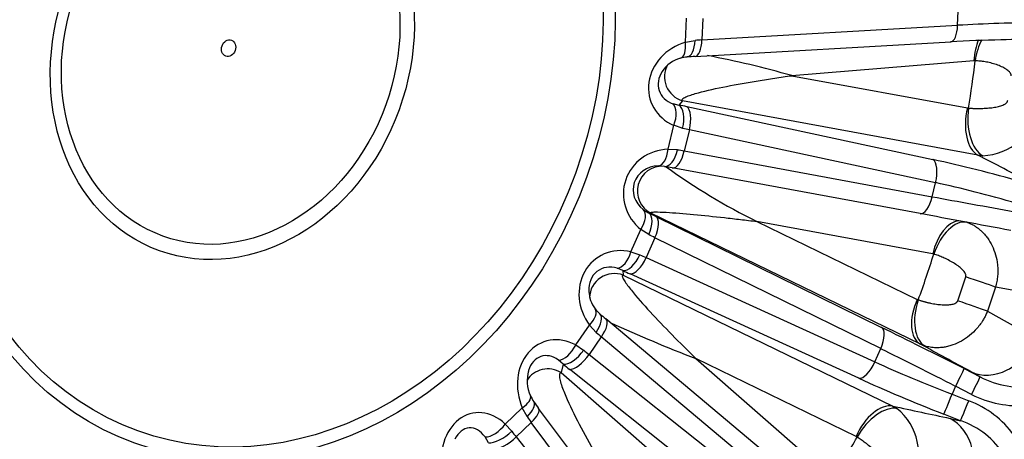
# Model space of a CAD drawing. Header units: millimetres. Extents: x 0 to 2970, y 0 to 2100.
# Tile 8 of 24: x 2029 to 2266, y 523 to 624. Entities that reach past the tile are written whole.
import ezdxf

# ---------------------------------------------------------------- set-up
doc = ezdxf.new("R2010")
doc.units = ezdxf.units.MM
doc.header["$LTSCALE"] = 10
doc.layers.add('CAP560C', color=7, linetype='Continuous')
doc.layers.add('Default', color=7, linetype='Continuous')

# ---------------------------------------------------------------- blocks, each defined once
blk = doc.blocks.new('SE1')
at = {"layer": 'CAP560C', "color": 7, "linetype": 'Continuous'}
for p, q in [((2255.1, 622.82), (2255.26, 626.25)), ((2189.37, 618.72), (2189.62, 624.53)), ((2193.6, 624.45), (2193.37, 619.29)), ((2193.37, 619.29), (2255.1, 622.82)), ((2189.37, 618.72), (2191.69, 619.18)), ((2191.69, 615.29), (2253.42, 618.82)), ((2259.05, 614.23), (2215.03, 610.65)), ((2259.34, 614.24), (2259.05, 614.23)), ((2215.03, 610.65), (2257.45, 602.84)), ((2186.36, 603.89), (2187.82, 603.55)), ((2188.64, 604.58), (2187.82, 603.55)), ((2259.97, 591.43), (2188.64, 604.58)), ((2189.71, 603.16), (2249.15, 590.37)), ((2257.45, 602.84), (2257.73, 602.81)), ((2185.18, 592.89), (2186.55, 598.65)), ((2188.71, 597.92), (2186.55, 598.65)), ((2190.33, 597.58), (2189.11, 592.47)), ((2249.77, 584.79), (2190.33, 597.58)), ((2185.18, 592.89), (2187.48, 592.77)), ((2189.11, 592.47), (2248.96, 581.39)), ((2261.15, 591.31), (2259.97, 591.43)), ((2184.3, 588.74), (2182.78, 588.85)), ((2246.04, 577.31), (2186.2, 588.38)), ((2248.96, 581.39), (2249.77, 584.79)), ((2179.2, 578.27), (2180.49, 577.49)), ((2181.05, 577.41), (2180.49, 577.49)), ((2246.11, 545.77), (2181.05, 577.41)), ((2182.22, 576.64), (2236.73, 549.81)), ((2249.07, 567.6), (2206.65, 575.42)), ((2206.65, 575.42), (2245.35, 556.6)), ((2176.2, 568.09), (2178.62, 573.5)), ((2180.53, 572.24), (2178.62, 573.5)), ((2182.01, 571.5), (2179.87, 566.7)), ((2236.52, 544.68), (2182.01, 571.5)), ((2176.2, 568.09), (2178.37, 567.39)), ((2179.87, 566.7), (2235.09, 541.48)), ((2249.34, 567.53), (2249.07, 567.6)), ((2174.27, 563.55), (2172.89, 564.13)), ((2174.27, 563.55), (2174.37, 562.45)), ((2174.37, 562.45), (2239.44, 530.81)), ((2231.25, 537.52), (2176.02, 562.74)), ((2255.11, 556.25), (2257.06, 562.01)), ((2264.27, 559.57), (2262.29, 553.71)), ((2277.37, 557.17), (2264.27, 559.57)), ((2245.35, 556.6), (2245.6, 556.49)), ((2217.27, 512.26), (2170.15, 551.88)), ((2262.29, 553.71), (2273.99, 547.19)), ((2162.88, 545.57), (2166.22, 550.37)), ((2167.79, 548.62), (2166.22, 550.37)), ((2169.07, 547.53), (2166.11, 543.27)), ((2216.18, 507.91), (2169.07, 547.53)), ((2162.88, 545.57), (2164.8, 544.32)), ((2235.09, 541.48), (2236.52, 544.68)), ((2247.2, 545.33), (2246.11, 545.77)), ((2166.11, 543.27), (2214.21, 505.08)), ((2230.57, 523.46), (2191.88, 542.28)), ((2191.88, 542.28), (2224.9, 513.4)), ((2159.88, 540.91), (2158.73, 541.93)), ((2159.88, 540.91), (2159.35, 538.9)), ((2209.51, 501.49), (2161.4, 539.69)), ((2256.65, 539.86), (2260.52, 537.91)), ((2159.35, 538.9), (2214.88, 490.34)), ((2260.52, 537.91), (2258.3, 539.12)), ((2254.61, 535.58), (2253.76, 533.67)), ((2258.47, 533.63), (2254.61, 535.58)), ((2253.76, 533.67), (2257.79, 532.09)), ((2145.88, 526.45), (2149.98, 530.4)), ((2151.14, 528.25), (2149.98, 530.4)), ((2191.55, 479.73), (2153.93, 530.25)), ((2239.44, 530.81), (2240.46, 530.21)), ((2255.78, 527.28), (2251.75, 528.87)), ((2253.27, 527.82), (2255.78, 527.28)), ((2145.88, 526.45), (2147.47, 524.72)), ((2152.15, 526.86), (2148.52, 523.36)), ((2189.77, 476.34), (2152.15, 526.86)), ((2141.86, 521.96), (2140.99, 523.35)), ((2148.52, 523.36), (2187.36, 474.01)), ((2230.81, 523.32), (2230.57, 523.46))]:
    blk.add_line(p, q, dxfattribs=at)
for centre, radius, start, end in [((2274.21, 252.39), 367.02, 91.3491, 93.2485), ((2275.92, 223.02), 396.43, 90.0487, 91.4953), ((2190.3, 607.4), 7.79, 105.952, 146.7737), ((2189.96, 608.94), 6.19, 91.626, 106.7992), ((2205.37, 378.51), 237.18, 93.3065, 93.7695), ((2151.94, 390.71), 228.82, 73.9927, 79.2291), ((2260.58, 605.54), 14.25, 272.2946, 349.4702), ((2271.29, 707.35), 146.92, 233.8916, 243.9005), ((2173.35, 558.74), 7.27, 181.0021, 217.6217), ((2173.94, 559.01), 7.88, 216.5289, 228.2708), ((2361.68, 779.4), 297.4, 229.5391, 229.9084), ((2357.69, 966.69), 455.65, 245.8577, 248.6592), ((2159.95, 536.91), 8.78, 163.7764, 204.1601), ((2270.09, 555.33), 19.88, 241.2086, 281.2183), ((2159.92, 536.71), 8.65, 202.9755, 214.4529), ((2269.61, 554.96), 24.06, 242.4404, 275.7004), ((2271.52, 617.62), 146.5, 215.8584, 216.6123), ((2231.61, 519.32), 14.03, 332.8664, 50.9094), ((2249.28, 509.53), 24.1, 36.1123, 69.3358), ((2249.66, 508.76), 19.51, 31.0385, 71.7111)]:
    blk.add_arc(centre, radius, start, end, dxfattribs=at)
for centre, major_axis, ratio, start_param, end_param in [((2076, 618.42), (95.19, 263.32), 0.827748, 0, 3.141593), ((2110.39, 605.99), (77.83, 215.31), 0.827748, 3.163043, 6.261735), ((2120.75, 602.24), (-77.92, -215.55), 0.827748, 0.007663, 3.13393), ((2275.04, 617.53), (-50.06, -0.37), 0.118274, 4.702165, 5.121107), ((2253.13, 623.81), (-0.29, 4.99), 0.392357, 3.141593, 4.489414), ((2192.25, 608.47), (11.21, 4.14), 0.890246, 1.499713, 3.889853), ((2186.73, 619.67), (-1.43, 4.79), 0.478274, 3.14839, 4.371744), ((2189.44, 620.16), (-0.33, 4.99), 0.448142, 3.1424, 4.48479), ((2205.34, 616.29), (-30.04, -0.31), 0.113423, -1.162175, -1.100315), ((2191.4, 620.29), (-0.29, 4.99), 0.392357, 3.141593, 4.489414), ((2264.33, 612.33), (0.81, -9.97), 0.524913, 3.899961, 4.477322), ((2264.61, 612.33), (-0.49, -9.99), 0.543822, 3.968039, 4.546992), ((2079.06, 617.31), (72.82, 201.44), 0.827748, 4.93408, 4.988507), ((2189.62, 609.42), (6.46, 2.71), 0.808773, 2.271579, 3.888616), ((2189.62, 609.42), (6.46, 2.71), 0.808773, 2.16265, 2.271579), ((2190.3, 610.27), (4.68, -3.75), 0.987071, 3.283698, 5.101256), ((2183.91, 599.6), (1.99, 4.59), 0.560328, 4.747915, 6.090808), ((2202.98, 594.41), (-33.65, 9.79), 0.148526, -1.122413, -1.060553), ((2186.44, 598.8), (-0.99, -4.9), 0.481097, 1.487718, 2.971591), ((2188.33, 598.41), (-1.05, -4.89), 0.426557, 1.492346, 2.976863), ((2262.73, 600.93), (-1.81, -9.83), 0.555865, 4.620272, 6.103801), ((2263.01, 600.9), (-0.49, -9.99), 0.543795, 4.546866, 6.0251), ((2201.61, 589.66), (-28.78, 8.64), 0.160425, -1.120456, -1.058597), ((2185.93, 581.87), (11.26, -2.62), 0.950893, 1.853512, 4.243652), ((2182.54, 593.84), (0.2, -5), 0.531572, 0.014214, 1.357106), ((2185.22, 593.65), (0.91, 4.92), 0.479914, 3.136996, 4.620869), ((2187.11, 593.3), (0.91, 4.92), 0.424553, 3.137139, 4.621656), ((2201.79, 590.42), (-29.58, 5.29), 0.007996, 1.067486, 1.129346), ((2270.01, 576.63), (-52.87, 15.39), 0.148526, 4.74183, 5.160772), ((2247.77, 585.62), (-1.05, -4.89), 0.426557, 1.492346, 2.976863), ((3074.63, 86.48), (-1748.26, 941.61), 0.033484, -1.076252, -1.068104), ((2183.29, 582.83), (6.41, -1.46), 0.911855, 1.853451, 4.243591), ((2183.75, 582.77), (-0.76, -5.95), 0.997614, 3.2097, 5.94069), ((2200.87, 585.51), (-34.44, 6.44), 0.004038, -1.129996, -1.068136), ((2268.63, 571.88), (-48.01, 14.24), 0.15567, 4.742979, 5.161921), ((2246.96, 582.22), (0.91, 4.92), 0.424553, 3.137139, 4.621656), ((2270.02, 577.71), (-49.26, 8.97), 0.003185, 1.129629, 1.548571), ((2175.98, 574.46), (3.13, 3.9), 0.539733, 4.895593, 6.238485), ((2195.33, 569.17), (-31.27, 15.82), 0.023221, -1.126104, -1.064245), ((2178.23, 573.02), (2.2, 4.49), 0.483192, 4.772825, 6.256698), ((2179.96, 572.18), (2.21, 4.49), 0.427955, 4.77301, 6.257527), ((2269.1, 572.79), (-54.13, 10.12), 0.004038, -1.548938, -1.129996), ((2254.35, 565.69), (-1.81, -9.83), 0.555865, 3.289019, 4.620272), ((2254.62, 565.62), (3.12, 9.5), 0.560933, 0.076021, 1.554255), ((2193.08, 564.71), (-26.7, 13.78), 0.035231, -1.125228, -1.063368), ((2174.77, 556.86), (6.62, -9.82), 0.906513, 2.372784, 4.762925), ((2173.56, 569.04), (-1.11, -4.87), 0.558214, 0.15935, 1.502242), ((2176.07, 568.18), (2.12, 4.53), 0.483952, 3.280421, 4.764294), ((2177.82, 567.37), (2.08, 4.55), 0.429243, 3.276076, 4.760593), ((2193.4, 565.43), (-28.11, 10.63), 0.133189, 1.057644, 1.119504), ((2079.06, 617.31), (-72.82, -201.44), 0.827748, 1.568088, 1.622515), ((2172.13, 557.81), (3.65, -5.84), 0.835753, 2.373603, 4.109202), ((2191.6, 560.81), (-32.67, 12.67), 0.121267, 1.059362, 1.121222), ((2172.22, 556.9), (5.97, 0.55), 0.990838, 1.112159, 3.03048), ((2256.6, 561.94), (9.51, -3.1), 0.021391, 0.63901, 1.529462), ((2172.13, 557.81), (3.65, -5.84), 0.835753, 4.109202, 4.169339), ((2250.62, 554.69), (-4.37, -8.99), 0.558944, 4.771688, 6.255218), ((2250.88, 554.58), (-3.12, -9.5), 0.56093, 4.695714, 6.173948), ((2163.58, 551.32), (-4.01, -2.98), 0.492074, 1.885689, 3.134467), ((2254.7, 556.33), (9.43, -3.31), 0.006103, 0.63932, 1.529772), ((2165.45, 549.32), (-3.25, -3.8), 0.457389, 1.769832, 3.141523), ((2166.94, 548.06), (-3.22, -3.83), 0.401675, 1.765928, 3.141593), ((2234.47, 545.35), (2.21, 4.49), 0.427955, 4.77301, 6.257527), ((2257.34, 538.08), (-49.13, 24.86), 0.023221, -1.545046, -1.126104), ((2159.35, 534.69), (4.19, -11.62), 0.833092, 2.391546, 4.781686), ((2180.16, 541.93), (-23.68, 18.49), 0.087537, 1.091181, 1.153041), ((2264.17, 550.72), (-6.22, -11.41), 0.799064, 0.038576, 1.694226), ((2160.24, 546.52), (2.38, 4.4), 0.556866, 3.452429, 4.795321), ((2255.08, 533.62), (-44.57, 22.82), 0.03043, -1.544544, -1.125602), ((3046.05, 95.87), (-1694.01, 930.03), 0.005527, -1.084108, -1.075959), ((2156.71, 535.64), (2.04, -7.21), 0.718142, 2.395585, 3.974729), ((2162.46, 545.03), (3.18, 3.86), 0.460053, 3.419719, 4.903591), ((2163.97, 543.8), (3.11, 3.92), 0.406191, 3.411636, 4.896153), ((2180.6, 542.56), (-25.62, 15.69), 0.255961, 1.071441, 1.133301), ((2156.26, 533.97), (5.8, -1.54), 0.967084, 1.279988, 2.852079), ((2178.03, 538.45), (-29.72, 18.56), 0.244139, 1.074243, 1.136103), ((2233.04, 542.15), (2.08, 4.55), 0.429243, 3.276076, 4.760593), ((2257.53, 539.11), (-46.78, 17.87), 0.128425, 1.120216, 1.539158), ((2254.4, 535.4), (2.25, 4.46), 0.02224, 4.762668, 6.25999), ((2156.71, 535.64), (2.04, -7.21), 0.718142, 3.974729, 4.023492), ((2255.73, 534.48), (-51.34, 19.91), 0.121267, 1.121222, 1.540163), ((2258.26, 533.45), (2.25, 4.46), 0.02224, 4.762668, 6.25999), ((2147.34, 531.35), (-4.6, -1.97), 0.41974, 1.993523, 3.137186), ((2253.54, 533.49), (1.83, 4.66), 0.02687, 3.263033, 4.760354), ((2148.73, 528.88), (-4.06, -2.92), 0.404981, 1.893467, 3.141365), ((2149.91, 527.27), (-4.01, -2.99), 0.349037, 1.886986, 3.141593), ((2235.84, 521.55), (-4.37, -8.99), 0.558944, 3.288158, 4.771688), ((2236.09, 521.41), (-5.54, -8.33), 0.549916, 3.368016, 4.84625), ((3178.09, 391.91), (-1936.06, 387.24), 0.027653, 1.070171, 1.078319), ((2257.57, 531.91), (1.83, 4.66), 0.02687, 3.263033, 4.760354), ((2140.42, 516.47), (2.35, -12.64), 0.769251, 2.327303, 4.717443), ((2163.49, 522.44), (-19.7, 22.68), 0.201794, 1.142116, 1.203976), ((2248.59, 515.79), (-2.74, -12.71), 0.79051, 1.286903, 2.942553), ((2137.78, 517.42), (0.64, -8.12), 0.625109, 2.338996, 3.941057), ((2143.24, 527.41), (3.44, 3.63), 0.527593, 3.596267, 4.939159), ((2145.06, 525.35), (4.01, 2.99), 0.409417, 3.54464, 5.028513), ((2146.28, 523.77), (3.93, 3.09), 0.356554, 3.534654, 5.019171), ((2164.03, 522.96), (-22.04, 20.42), 0.370241, 1.110633, 1.172493), ((2079.06, 617.31), (-72.82, -201.44), 0.827748, 1.343689, 1.398115)]:
    blk.add_ellipse(centre, major_axis=major_axis, ratio=ratio, start_param=start_param, end_param=end_param, dxfattribs=at)
for centre, major_axis in [((2123.49, 601.25), (95.19, 263.32)), ((2123.49, 601.25), (77.92, 215.55)), ((2089.61, 613.5), (33.15, 91.69)), ((2089.29, 613.62), (32.11, 88.82)), ((2079.97, 616.99), (-17.59, -48.66)), ((2079.57, 617.13), (16.36, 45.25)), ((2079.07, 617.31), (0.69, 1.92))]:
    blk.add_ellipse(centre, major_axis=major_axis, ratio=0.827748, dxfattribs=at)
for points, knots in [([(2171.45, 881.61), (2170.59, 881.93), (2167.14, 883.24), (2160.26, 885.41), (2151.41, 887.87), (2142.35, 889.93), (2133.21, 891.58), (2123.99, 892.83), (2114.7, 893.68), (2105.35, 894.11), (2095.95, 894.13), (2086.53, 893.75), (2077.08, 892.95), (2067.63, 891.75), (2058.19, 890.13), (2048.78, 888.11), (2039.4, 885.68), (2030.07, 882.85), (2020.81, 879.63), (2011.63, 876.01), (2002.54, 872), (1993.56, 867.61), (1984.7, 862.84), (1975.98, 857.7), (1967.4, 852.2), (1958.99, 846.35), (1950.76, 840.16), (1942.71, 833.62), (1934.86, 826.77), (1927.22, 819.6), (1919.81, 812.12), (1912.63, 804.36), (1905.7, 796.31), (1899.03, 788), (1892.62, 779.43), (1886.48, 770.62), (1880.64, 761.59), (1875.08, 752.34), (1869.83, 742.88), (1864.88, 733.25), (1860.25, 723.43), (1855.95, 713.47), (1851.97, 703.35), (1848.33, 693.11), (1845.03, 682.76), (1842.07, 672.31), (1839.47, 661.78), (1837.22, 651.18), (1835.33, 640.53), (1833.8, 629.84), (1832.63, 619.13), (1831.83, 608.42), (1831.4, 597.73), (1831.34, 587.06), (1831.64, 576.43), (1832.32, 565.87), (1833.36, 555.38), (1834.78, 544.98), (1836.56, 534.69), (1838.7, 524.53), (1841.21, 514.51), (1844.07, 504.64), (1847.28, 494.95), (1850.85, 485.44), (1854.76, 476.14), (1859, 467.05), (1863.57, 458.2), (1868.47, 449.59), (1873.68, 441.23), (1879.2, 433.15), (1885.01, 425.36), (1891.11, 417.85), (1897.49, 410.66), (1904.13, 403.78), (1911.03, 397.23), (1918.17, 391.02), (1925.55, 385.16), (1933.14, 379.64), (1940.95, 374.49), (1948.95, 369.7), (1957.15, 365.29), (1965.46, 361.28), (1973.52, 357.81), (1978.31, 356.05), (1980.78, 355.15)], [0, 0, 0, 0, 0.003257, 0.015311, 0.027364, 0.039419, 0.051478, 0.063545, 0.075623, 0.087713, 0.099819, 0.111942, 0.124084, 0.136247, 0.148431, 0.160638, 0.172867, 0.185119, 0.197393, 0.209689, 0.222007, 0.234344, 0.246701, 0.259075, 0.271465, 0.283871, 0.29629, 0.308721, 0.321164, 0.333615, 0.346075, 0.358543, 0.371016, 0.383495, 0.395978, 0.408466, 0.420956, 0.433449, 0.445945, 0.458442, 0.470941, 0.483442, 0.495944, 0.508448, 0.520952, 0.533457, 0.545963, 0.558469, 0.570976, 0.583483, 0.59599, 0.608496, 0.621001, 0.633504, 0.646005, 0.658504, 0.670998, 0.683487, 0.69597, 0.708445, 0.720912, 0.733369, 0.745814, 0.758246, 0.770663, 0.783063, 0.795446, 0.807809, 0.820151, 0.832471, 0.844769, 0.857043, 0.869293, 0.881519, 0.893721, 0.905901, 0.918058, 0.930194, 0.942312, 0.954412, 0.966497, 0.978571, 0.990635, 1, 1, 1, 1]), ([(2268.03, 610.57), (2268.03, 610.61), (2268.04, 610.67), (2268.03, 610.76), (2268.02, 610.86), (2267.99, 610.95), (2267.96, 611.05), (2267.91, 611.15), (2267.81, 611.34), (2267.59, 611.61), (2267.22, 611.93), (2266.78, 612.25), (2266.27, 612.54), (2265.7, 612.82), (2264.88, 613.17), (2263.76, 613.55), (2262.64, 613.83), (2261.76, 614), (2261.14, 614.09), (2260.53, 614.16), (2259.93, 614.22), (2259.53, 614.23), (2259.34, 614.24)], [0, 0, 0, 0, 0.008978, 0.018036, 0.027285, 0.036825, 0.04675, 0.057142, 0.068074, 0.108347, 0.156288, 0.207471, 0.265476, 0.32486, 0.389177, 0.525157, 0.671864, 0.736678, 0.801855, 0.86744, 0.933474, 1, 1, 1, 1]), ([(2188.64, 604.58), (2188.44, 604.75), (2188.56, 604.95), (2189.01, 605.3), (2189.35, 605.47), (2190.52, 605.95), (2191.47, 606.24), (2194.55, 607.08), (2196.89, 607.59), (2201.76, 608.55), (2204.32, 609.01), (2208.26, 609.65), (2209.59, 609.86), (2211.61, 610.16), (2212.29, 610.26), (2213.66, 610.46), (2214.33, 610.56), (2215.03, 610.65)], [0, 0, 0, 0, 0.0625, 0.0625, 0.125, 0.125, 0.25, 0.25, 0.5, 0.5, 0.75, 0.75, 0.875, 0.875, 0.9375, 0.9375, 1, 1, 1, 1]), ([(2257.73, 602.81), (2257.83, 602.8), (2258.02, 602.79), (2258.32, 602.77), (2258.62, 602.76), (2258.93, 602.74), (2259.23, 602.74), (2259.54, 602.73), (2259.85, 602.73), (2260.17, 602.73), (2260.48, 602.73), (2261.18, 602.75), (2262.24, 602.8), (2263.43, 602.92), (2264.32, 603.06), (2264.95, 603.19), (2265.52, 603.35), (2266.03, 603.53), (2266.48, 603.74), (2266.79, 603.95), (2266.97, 604.14), (2267.08, 604.29), (2267.16, 604.45), (2267.18, 604.56), (2267.19, 604.61)], [0, 0, 0, 0, 0.033226, 0.066326, 0.099305, 0.132167, 0.164918, 0.197563, 0.230107, 0.262556, 0.294916, 0.327191, 0.473483, 0.609176, 0.67397, 0.733792, 0.791585, 0.842641, 0.890924, 0.931469, 0.950392, 0.967801, 0.984154, 1, 1, 1, 1]), ([(2181.05, 577.41), (2180.84, 577.54), (2180.95, 577.61), (2181.37, 577.69), (2181.7, 577.71), (2182.82, 577.73), (2183.74, 577.69), (2186.72, 577.52), (2189, 577.33), (2193.73, 576.88), (2196.21, 576.62), (2200.05, 576.2), (2201.35, 576.05), (2203.32, 575.82), (2203.98, 575.74), (2205.31, 575.58), (2205.97, 575.5), (2206.65, 575.42)], [0, 0, 0, 0, 0.0625, 0.0625, 0.125, 0.125, 0.25, 0.25, 0.5, 0.5, 0.75, 0.75, 0.875, 0.875, 0.9375, 0.9375, 1, 1, 1, 1]), ([(2257.33, 575.23), (2257.57, 575.14), (2258.07, 574.96), (2258.8, 574.6), (2259.52, 574.16), (2260.23, 573.65), (2260.93, 573.03), (2261.63, 572.3), (2262.52, 571.18), (2263.48, 569.57), (2264.32, 567.38), (2264.72, 565.34), (2264.82, 563.62), (2264.77, 562.26), (2264.61, 560.91), (2264.38, 560.01), (2264.27, 559.57)], [0, 0, 0, 0, 0.047785, 0.096625, 0.146524, 0.197484, 0.249508, 0.30604, 0.367785, 0.485059, 0.604601, 0.730205, 0.798394, 0.862599, 0.931881, 1, 1, 1, 1]), ([(2257.06, 562.01), (2257.07, 562.04), (2257.09, 562.1), (2257.1, 562.2), (2257.1, 562.29), (2257.1, 562.4), (2257.08, 562.5), (2257.05, 562.6), (2256.98, 562.81), (2256.82, 563.12), (2256.52, 563.5), (2256.14, 563.9), (2255.7, 564.29), (2255.2, 564.68), (2254.47, 565.19), (2253.45, 565.8), (2252.42, 566.33), (2251.6, 566.7), (2251.03, 566.94), (2250.46, 567.16), (2249.9, 567.36), (2249.53, 567.47), (2249.34, 567.53)], [0, 0, 0, 0, 0.008978, 0.018036, 0.027285, 0.036825, 0.04675, 0.057142, 0.068074, 0.108347, 0.156288, 0.207471, 0.265476, 0.32486, 0.389177, 0.525157, 0.671864, 0.736678, 0.801855, 0.86744, 0.933474, 1, 1, 1, 1]), ([(2174.37, 562.45), (2174.24, 562.45), (2174.17, 562.4), (2174.12, 562.23), (2174.14, 562.12), (2174.25, 561.73), (2174.43, 561.41), (2175.08, 560.37), (2175.67, 559.6), (2177.64, 557.16), (2179.21, 555.38), (2184.19, 549.96), (2187.92, 546.16), (2191.88, 542.28)], [0, 0, 0, 0, 0.03125, 0.03125, 0.0625, 0.0625, 0.125, 0.125, 0.25, 0.25, 0.5, 0.5, 1, 1, 1, 1]), ([(2245.6, 556.49), (2245.69, 556.46), (2245.88, 556.4), (2246.16, 556.31), (2246.44, 556.22), (2246.73, 556.13), (2247.02, 556.05), (2247.31, 555.97), (2247.61, 555.89), (2247.91, 555.82), (2248.22, 555.75), (2248.89, 555.61), (2249.92, 555.42), (2251.1, 555.3), (2252, 555.26), (2252.64, 555.27), (2253.22, 555.31), (2253.77, 555.39), (2254.24, 555.52), (2254.59, 555.68), (2254.81, 555.83), (2254.94, 555.96), (2255.04, 556.1), (2255.09, 556.2), (2255.11, 556.25)], [0, 0, 0, 0, 0.033226, 0.066326, 0.099305, 0.132167, 0.164918, 0.197563, 0.230107, 0.262556, 0.294916, 0.327191, 0.473483, 0.609176, 0.67397, 0.733792, 0.791585, 0.842641, 0.890924, 0.931469, 0.950392, 0.967801, 0.984154, 1, 1, 1, 1]), ([(2262.29, 553.71), (2262.17, 553.42), (2261.93, 552.85), (2261.5, 552.03), (2260.95, 551.12), (2260.25, 550.14), (2259.12, 548.83), (2257.55, 547.44), (2255.54, 546.2), (2253.79, 545.48), (2252.4, 545.12), (2251.2, 544.92), (2249.89, 544.86), (2248.48, 544.98), (2247.62, 545.21), (2247.2, 545.33)], [0, 0, 0, 0, 0.045589, 0.091703, 0.138352, 0.202803, 0.271304, 0.396282, 0.516552, 0.634205, 0.695308, 0.751353, 0.83715, 0.920027, 1, 1, 1, 1]), ([(2159.35, 538.9), (2159.2, 538.88), (2159.1, 538.8), (2158.98, 538.55), (2158.95, 538.39), (2158.94, 537.87), (2159.01, 537.43), (2159.35, 536.06), (2159.72, 535.04), (2161, 531.87), (2162.11, 529.59), (2165.67, 522.65), (2168.45, 517.82), (2171.44, 512.91)], [0, 0, 0, 0, 0.03125, 0.03125, 0.0625, 0.0625, 0.125, 0.125, 0.25, 0.25, 0.5, 0.5, 1, 1, 1, 1]), ([(2237.24, 516.19), (2237.26, 516.22), (2237.29, 516.28), (2237.32, 516.37), (2237.34, 516.46), (2237.35, 516.56), (2237.35, 516.67), (2237.34, 516.77), (2237.31, 516.99), (2237.21, 517.32), (2236.99, 517.75), (2236.69, 518.21), (2236.33, 518.68), (2235.91, 519.16), (2235.29, 519.81), (2234.42, 520.63), (2233.52, 521.38), (2232.81, 521.93), (2232.3, 522.31), (2231.8, 522.66), (2231.3, 523), (2230.97, 523.22), (2230.81, 523.32)], [0, 0, 0, 0, 0.008978, 0.018036, 0.027285, 0.036825, 0.04675, 0.057142, 0.068074, 0.108347, 0.156288, 0.207471, 0.265476, 0.32486, 0.389177, 0.525157, 0.671864, 0.736678, 0.801855, 0.86744, 0.933474, 1, 1, 1, 1])]:
    blk.add_open_spline(points, degree=3, knots=knots, dxfattribs=at)

msp = doc.modelspace()

# ---------------------------------------------------------------- block references
at = {"layer": 'Default'}
msp.add_blockref('SE1', (0, 0), dxfattribs=at)

doc.saveas('drawing.dxf')
